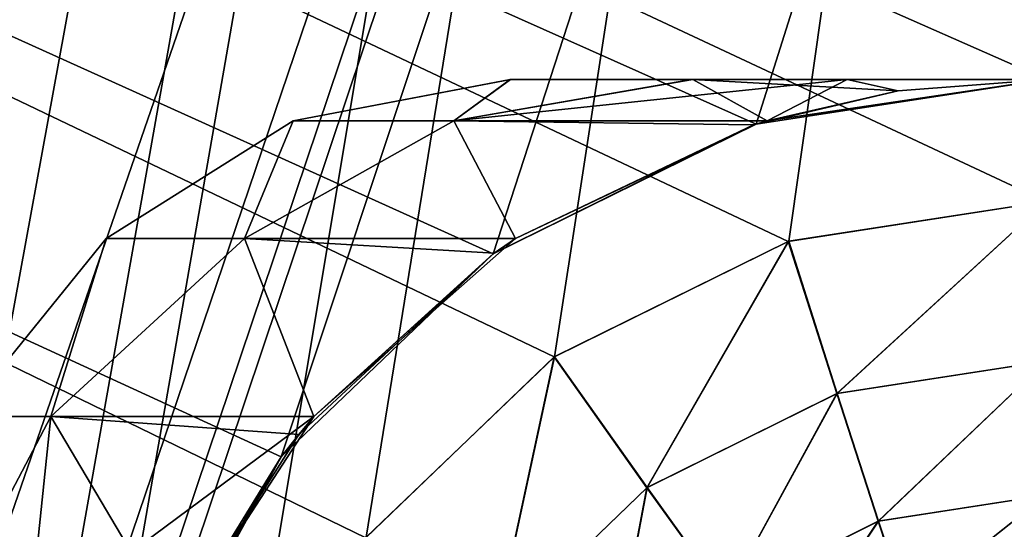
# Model space of a CAD drawing. Header units: millimetres. Extents: x -135 to 135, y -102 to 22.
# Tile 66 of 86: x 83.01 to 87.6, y -76.6 to -74.22. Entities that reach past the tile are written whole.
import ezdxf

# ---------------------------------------------------------------- set-up
doc = ezdxf.new("R2010")
doc.units = ezdxf.units.MM
doc.header["$LTSCALE"] = 65.185185
for name, color, linetype in [('1', 7, 'CONTINUOUS'), ('112', 7, 'CONTINUOUS'), ('118', 7, 'CONTINUOUS'), ('15', 7, 'CONTINUOUS'), ('3', 7, 'CONTINUOUS'), ('301', 7, 'CONTINUOUS'), ('304', 7, 'CONTINUOUS'), ('305', 7, 'CONTINUOUS'), ('307', 7, 'CONTINUOUS'), ('308', 7, 'CONTINUOUS'), ('6', 7, 'CONTINUOUS'), ('9', 7, 'CONTINUOUS')]:
    doc.layers.add(name, color=color, linetype=linetype)

msp = doc.modelspace()

# ---------------------------------------------------------------- linework, layer by layer
at = {"layer": '1', "linetype": 'Continuous'}
for points in [[(99.1072, 12.5, -36.0223), (-98.0492, -84.0349, -32.6512), (-99.1072, 12.5, -36.0223), (99.1072, 12.5, -36.0223)], [(-97.4563, -84.3448, -32.6404), (-98.0492, -84.0349, -32.6512), (99.1072, 12.5, -36.0223), (-97.4563, -84.3448, -32.6404)], [(-96.9871, -84.6145, -32.631), (-97.4563, -84.3448, -32.6404), (99.1072, 12.5, -36.0223), (-96.9871, -84.6145, -32.631)], [(-96.8126, -84.7249, -32.6271), (-96.9871, -84.6145, -32.631), (99.1072, 12.5, -36.0223), (-96.8126, -84.7249, -32.6271)], [(-96.6034, -84.8671, -32.6222), (-96.8126, -84.7249, -32.6271), (99.1072, 12.5, -36.0223), (-96.6034, -84.8671, -32.6222)], [(-96.0971, -85.2732, -32.608), (-96.6034, -84.8671, -32.6222), (99.1072, 12.5, -36.0223), (-96.0971, -85.2732, -32.608)], [(-95.8075, -85.5627, -32.5979), (-96.0971, -85.2732, -32.608), (99.1072, 12.5, -36.0223), (-95.8075, -85.5627, -32.5979)], [(-95.6591, -85.7348, -32.5919), (-95.8075, -85.5627, -32.5979), (99.1072, 12.5, -36.0223), (-95.6591, -85.7348, -32.5919)], [(-95.1314, -86.5942, -32.5618), (-95.6591, -85.7348, -32.5919), (99.1072, 12.5, -36.0223), (-95.1314, -86.5942, -32.5618)], [(-95.0797, -86.7191, -32.5575), (-95.1314, -86.5942, -32.5618), (99.1072, 12.5, -36.0223), (-95.0797, -86.7191, -32.5575)], [(-94.856, -87.7473, -32.5216), (-95.0797, -86.7191, -32.5575), (99.1072, 12.5, -36.0223), (-94.856, -87.7473, -32.5216)], [(-94.7876, -89.0523, -32.476), (-94.856, -87.7473, -32.5216), (99.1072, 12.5, -36.0223), (-94.7876, -89.0523, -32.476)], [(-94.637, -89.53, -32.4593), (-94.7876, -89.0523, -32.476), (99.1072, 12.5, -36.0223), (-94.637, -89.53, -32.4593)], [(-94.2737, -89.8747, -32.4473), (-94.637, -89.53, -32.4593), (99.1072, 12.5, -36.0223), (-94.2737, -89.8747, -32.4473)], [(-93.789, -90, -32.4429), (-94.2737, -89.8747, -32.4473), (99.1072, 12.5, -36.0223), (-93.789, -90, -32.4429)], [(60.6689, -83.0698, -32.6849), (-93.789, -90, -32.4429), (99.1072, 12.5, -36.0223), (60.6689, -83.0698, -32.6849)], [(79.9841, -83.0698, -32.6849), (60.6689, -83.0698, -32.6849), (99.1072, 12.5, -36.0223), (79.9841, -83.0698, -32.6849)], [(80.8846, -82.9315, -32.6897), (79.9841, -83.0698, -32.6849), (99.1072, 12.5, -36.0223), (80.8846, -82.9315, -32.6897)], [(81.7042, -82.5277, -32.7038), (80.8846, -82.9315, -32.6897), (99.1072, 12.5, -36.0223), (81.7042, -82.5277, -32.7038)], [(82.3642, -81.896, -32.7259), (81.7042, -82.5277, -32.7038), (99.1072, 12.5, -36.0223), (82.3642, -81.896, -32.7259)], [(82.8032, -81.0959, -32.7538), (82.3642, -81.896, -32.7259), (99.1072, 12.5, -36.0223), (82.8032, -81.0959, -32.7538)], [(84.0385, -77.7017, -32.8724), (82.8032, -81.0959, -32.7538), (99.1072, 12.5, -36.0223), (84.0385, -77.7017, -32.8724)], [(84.6236, -76.6351, -32.9096), (84.0385, -77.7017, -32.8724), (99.1072, 12.5, -36.0223), (84.6236, -76.6351, -32.9096)], [(85.5036, -75.7928, -32.939), (84.6236, -76.6351, -32.9096), (99.1072, 12.5, -36.0223), (85.5036, -75.7928, -32.939)], [(86.5965, -75.2543, -32.9578), (85.5036, -75.7928, -32.939), (99.1072, 12.5, -36.0223), (86.5965, -75.2543, -32.9578)], [(87.7973, -75.0698, -32.9643), (86.5965, -75.2543, -32.9578), (99.1072, 12.5, -36.0223), (87.7973, -75.0698, -32.9643)]]:
    msp.add_3dface(points, dxfattribs=at)
at = {"layer": '112', "linetype": 'Continuous'}
for points in [[(87.7973, -75.0698, 32.9643), (86.5941, -75.255, 32.9578), (86.8199, -75.9647, 32.787), (87.7973, -75.0698, 32.9643)], [(87.7973, -75.8135, 32.7926), (87.7973, -75.0698, 32.9643), (86.8199, -75.9647, 32.787), (87.7973, -75.8135, 32.7926)], [(86.5941, -75.255, 32.9578), (85.5016, -75.7942, 32.939), (85.9334, -76.4045, 32.7708), (86.5941, -75.255, 32.9578)], [(86.8199, -75.9647, 32.787), (86.5941, -75.255, 32.9578), (85.9334, -76.4045, 32.7708), (86.8199, -75.9647, 32.787)], [(85.5016, -75.7942, 32.939), (84.6222, -76.637, 32.9096), (85.222, -77.0909, 32.7454), (85.5016, -75.7942, 32.939)], [(85.9334, -76.4045, 32.7708), (85.5016, -75.7942, 32.939), (85.222, -77.0909, 32.7454), (85.9334, -76.4045, 32.7708)], [(87.0126, -76.5606, 32.3494), (87.7973, -75.8135, 32.7926), (86.8199, -75.9647, 32.787), (87.0126, -76.5606, 32.3494)], [(87.7973, -76.4387, 32.3548), (87.7973, -75.8135, 32.7926), (87.0126, -76.5606, 32.3494), (87.7973, -76.4387, 32.3548)], [(86.3019, -76.9149, 32.3338), (86.8199, -75.9647, 32.787), (85.9334, -76.4045, 32.7708), (86.3019, -76.9149, 32.3338)], [(87.0126, -76.5606, 32.3494), (86.8199, -75.9647, 32.787), (86.3019, -76.9149, 32.3338), (87.0126, -76.5606, 32.3494)], [(85.733, -77.4672, 32.3094), (85.9334, -76.4045, 32.7708), (85.222, -77.0909, 32.7454), (85.733, -77.4672, 32.3094)], [(86.3019, -76.9149, 32.3338), (85.9334, -76.4045, 32.7708), (85.733, -77.4672, 32.3094), (86.3019, -76.9149, 32.3338)], [(87.1443, -76.9558, 31.709), (87.7973, -76.4387, 32.3548), (87.0126, -76.5606, 32.3494), (87.1443, -76.9558, 31.709)], [(87.7973, -76.8544, 31.7147), (87.7973, -76.4387, 32.3548), (87.1443, -76.9558, 31.709), (87.7973, -76.8544, 31.7147)], [(86.5528, -77.2506, 31.6922), (87.0126, -76.5606, 32.3494), (86.3019, -76.9149, 32.3338), (86.5528, -77.2506, 31.6922)], [(87.1443, -76.9558, 31.709), (87.0126, -76.5606, 32.3494), (86.5528, -77.2506, 31.6922), (87.1443, -76.9558, 31.709)]]:
    msp.add_3dface(points, dxfattribs=at)
at = {"layer": '118', "linetype": 'Continuous'}
for points in [[(86.4445, -74.7082, 30.4754), (87.7973, -74.5, 30.4827), (86.4961, -74.6922, 24.2234), (86.4445, -74.7082, 30.4754)], [(86.4961, -74.6922, 24.2234), (87.7973, -74.5, 30.4827), (87.1059, -74.5534, 24.3187), (86.4961, -74.6922, 24.2234)], [(87.7973, -74.5, 30.4827), (87.7973, -74.5, 24.3926), (87.1059, -74.5534, 24.3187), (87.7973, -74.5, 30.4827)], [(86.4313, -74.7123, 24.2111), (86.4445, -74.7082, 30.4754), (86.4961, -74.6922, 24.2234), (86.4313, -74.7123, 24.2111)], [(85.2166, -75.3135, 30.4542), (86.4445, -74.7082, 30.4754), (85.2222, -75.3096, 23.8599), (85.2166, -75.3135, 30.4542)], [(85.2222, -75.3096, 23.8599), (86.4445, -74.7082, 30.4754), (85.3215, -75.2423, 23.9005), (85.2222, -75.3096, 23.8599)], [(85.3215, -75.2423, 23.9005), (86.4445, -74.7082, 30.4754), (86.4313, -74.7123, 24.2111), (85.3215, -75.2423, 23.9005)], [(84.2274, -76.2603, 30.4212), (85.2166, -75.3135, 30.4542), (84.3106, -76.1552, 23.2889), (84.2274, -76.2603, 30.4212)], [(84.3106, -76.1552, 23.2889), (85.2166, -75.3135, 30.4542), (84.3805, -76.0716, 23.3516), (84.3106, -76.1552, 23.2889)], [(84.3805, -76.0716, 23.3516), (85.2166, -75.3135, 30.4542), (85.2222, -75.3096, 23.8599), (84.3805, -76.0716, 23.3516)], [(83.7376, -77.0587, 22.4816), (84.2274, -76.2603, 30.4212), (84.3106, -76.1552, 23.2889), (83.7376, -77.0587, 22.4816)], [(83.5687, -77.4609, 30.3793), (84.2274, -76.2603, 30.4212), (83.5687, -77.4609, 22.1015), (83.5687, -77.4609, 30.3793)], [(83.5687, -77.4609, 22.1015), (84.2274, -76.2603, 30.4212), (83.6436, -77.2688, 22.2715), (83.5687, -77.4609, 22.1015)], [(83.6436, -77.2688, 22.2715), (84.2274, -76.2603, 30.4212), (83.7376, -77.0587, 22.4816), (83.6436, -77.2688, 22.2715)]]:
    msp.add_3dface(points, dxfattribs=at)
at = {"layer": '15', "linetype": 'Continuous'}
for points in [[(89.731, -74.5, 16), (90.147, -74.5, 13.1069), (85.2959, -74.5, 14.2306), (89.731, -74.5, 16)], [(85.2959, -74.5, -17.7694), (90.147, -74.5, -18.8931), (86.1418, -74.5, -21.2243), (85.2959, -74.5, -17.7694)], [(89.731, -74.5, -16), (90.147, -74.5, -18.8931), (85.2959, -74.5, -17.7694), (89.731, -74.5, -16)], [(85.2981, -74.5, 17.7875), (89.731, -74.5, 16), (85.2959, -74.5, 14.2306), (85.2981, -74.5, 17.7875)], [(85.2981, -74.5, -14.2125), (89.731, -74.5, -16), (85.2959, -74.5, -17.7694), (85.2981, -74.5, -14.2125)], [(85.2959, -74.5, 14.2306), (90.147, -74.5, 13.1069), (86.1418, -74.5, 10.7757), (85.2959, -74.5, 14.2306)], [(86.1482, -74.5, 21.2413), (90.147, -74.5, 18.8931), (85.2981, -74.5, 17.7875), (86.1482, -74.5, 21.2413)], [(86.1482, -74.5, -10.7587), (90.147, -74.5, -13.1069), (85.2981, -74.5, -14.2125), (86.1482, -74.5, -10.7587)], [(90.147, -74.5, -13.1069), (89.731, -74.5, -16), (85.2981, -74.5, -14.2125), (90.147, -74.5, -13.1069)], [(90.147, -74.5, 18.8931), (89.731, -74.5, 16), (85.2981, -74.5, 17.7875), (90.147, -74.5, 18.8931)], [(86.1418, -74.5, 10.7757), (91.3612, -74.5, 10.4482), (86.8693, -74.5, 9.1496), (86.1418, -74.5, 10.7757)], [(90.147, -74.5, 13.1069), (91.3612, -74.5, 10.4482), (86.1418, -74.5, 10.7757), (90.147, -74.5, 13.1069)], [(86.1418, -74.5, -21.2243), (91.3612, -74.5, -21.5518), (86.8693, -74.5, -22.8504), (86.1418, -74.5, -21.2243)], [(90.147, -74.5, -18.8931), (91.3612, -74.5, -21.5518), (86.1418, -74.5, -21.2243), (90.147, -74.5, -18.8931)], [(87.7973, -74.5, 24.3926), (91.3612, -74.5, 21.5518), (86.1482, -74.5, 21.2413), (87.7973, -74.5, 24.3926)], [(87.7973, -74.5, -7.6074), (91.3612, -74.5, -10.4482), (86.1482, -74.5, -10.7587), (87.7973, -74.5, -7.6074)], [(91.3612, -74.5, -10.4482), (90.147, -74.5, -13.1069), (86.1482, -74.5, -10.7587), (91.3612, -74.5, -10.4482)], [(91.3612, -74.5, 21.5518), (90.147, -74.5, 18.8931), (86.1482, -74.5, 21.2413), (91.3612, -74.5, 21.5518)], [(86.8693, -74.5, 9.1496), (93.2752, -74.5, 8.2392), (87.7973, -74.5, 7.6074), (86.8693, -74.5, 9.1496)], [(91.3612, -74.5, 10.4482), (93.2752, -74.5, 8.2392), (86.8693, -74.5, 9.1496), (91.3612, -74.5, 10.4482)], [(86.8693, -74.5, -22.8504), (93.2752, -74.5, -23.7608), (87.7973, -74.5, -24.3926), (86.8693, -74.5, -22.8504)], [(91.3612, -74.5, -21.5518), (93.2752, -74.5, -23.7608), (86.8693, -74.5, -22.8504), (91.3612, -74.5, -21.5518)]]:
    msp.add_3dface(points, dxfattribs=at)
at = {"layer": '3', "linetype": 'Continuous'}
for points in [[(99.1072, 12.5, 36.0223), (-99.1072, 12.5, 36.0223), (87.7973, -75.0698, 32.9643), (99.1072, 12.5, 36.0223)], [(87.7973, -75.0698, 32.9643), (-99.1072, 12.5, 36.0223), (86.5941, -75.255, 32.9578), (87.7973, -75.0698, 32.9643)], [(86.5941, -75.255, 32.9578), (-99.1072, 12.5, 36.0223), (85.5016, -75.7942, 32.939), (86.5941, -75.255, 32.9578)], [(85.5016, -75.7942, 32.939), (-99.1072, 12.5, 36.0223), (84.6222, -76.637, 32.9096), (85.5016, -75.7942, 32.939)], [(84.6222, -76.637, 32.9096), (-99.1072, 12.5, 36.0223), (84.0385, -77.7017, 32.8724), (84.6222, -76.637, 32.9096)], [(84.0385, -77.7017, 32.8724), (-99.1072, 12.5, 36.0223), (82.8032, -81.0959, 32.7538), (84.0385, -77.7017, 32.8724)]]:
    msp.add_3dface(points, dxfattribs=at)
at = {"layer": '301', "linetype": 'Continuous'}
for points in [[(86.5965, -75.2543, -32.9578), (87.7973, -75.0698, -32.9643), (86.8217, -75.9641, -32.787), (86.5965, -75.2543, -32.9578)], [(87.7973, -75.0698, -32.9643), (87.7973, -75.8135, -32.7926), (86.8217, -75.9641, -32.787), (87.7973, -75.0698, -32.9643)], [(85.5036, -75.7928, -32.939), (86.5965, -75.2543, -32.9578), (85.9351, -76.4033, -32.7708), (85.5036, -75.7928, -32.939)], [(86.5965, -75.2543, -32.9578), (86.8217, -75.9641, -32.787), (85.9351, -76.4033, -32.7708), (86.5965, -75.2543, -32.9578)], [(84.6236, -76.6351, -32.9096), (85.5036, -75.7928, -32.939), (85.2232, -77.0893, -32.7455), (84.6236, -76.6351, -32.9096)], [(85.2232, -77.0893, -32.7455), (85.5036, -75.7928, -32.939), (85.9351, -76.4033, -32.7708), (85.2232, -77.0893, -32.7455)], [(86.8217, -75.9641, -32.787), (87.7973, -75.8135, -32.7926), (87.0141, -76.5601, -32.3495), (86.8217, -75.9641, -32.787)], [(87.7973, -75.8135, -32.7926), (87.7973, -76.4387, -32.3548), (87.0141, -76.5601, -32.3495), (87.7973, -75.8135, -32.7926)], [(86.8217, -75.9641, -32.787), (86.3032, -76.914, -32.3338), (85.9351, -76.4033, -32.7708), (86.8217, -75.9641, -32.787)], [(86.8217, -75.9641, -32.787), (87.0141, -76.5601, -32.3495), (86.3032, -76.914, -32.3338), (86.8217, -75.9641, -32.787)], [(85.734, -77.4659, -32.3094), (85.2232, -77.0893, -32.7455), (85.9351, -76.4033, -32.7708), (85.734, -77.4659, -32.3094)], [(86.3032, -76.914, -32.3338), (85.734, -77.4659, -32.3094), (85.9351, -76.4033, -32.7708), (86.3032, -76.914, -32.3338)], [(87.0141, -76.5601, -32.3495), (87.7973, -76.4387, -32.3548), (87.1456, -76.9554, -31.709), (87.0141, -76.5601, -32.3495)], [(87.7973, -76.4387, -32.3548), (87.7973, -76.8544, -31.7147), (87.1456, -76.9554, -31.709), (87.7973, -76.4387, -32.3548)], [(87.0141, -76.5601, -32.3495), (86.5539, -77.2498, -31.6922), (86.3032, -76.914, -32.3338), (87.0141, -76.5601, -32.3495)], [(87.0141, -76.5601, -32.3495), (87.1456, -76.9554, -31.709), (86.5539, -77.2498, -31.6922), (87.0141, -76.5601, -32.3495)]]:
    msp.add_3dface(points, dxfattribs=at)
at = {"layer": '304', "linetype": 'Continuous'}
for points in [[(87.1059, -74.5534, 7.6813), (87.7973, -74.5, 7.6074), (87.1059, -74.5534, -7.6813), (87.1059, -74.5534, 7.6813)], [(87.7973, -74.5, 7.6074), (87.7973, -74.5, -7.6074), (87.1059, -74.5534, -7.6813), (87.7973, -74.5, 7.6074)], [(86.4961, -74.6922, -7.7766), (87.1059, -74.5534, 7.6813), (87.1059, -74.5534, -7.6813), (86.4961, -74.6922, -7.7766)], [(86.4961, -74.6922, 7.7766), (87.1059, -74.5534, 7.6813), (86.4961, -74.6922, -7.7766), (86.4961, -74.6922, 7.7766)], [(86.4313, -74.7123, -7.7889), (86.4961, -74.6922, 7.7766), (86.4961, -74.6922, -7.7766), (86.4313, -74.7123, -7.7889)], [(86.4313, -74.7123, 7.7889), (86.4961, -74.6922, 7.7766), (86.4313, -74.7123, -7.7889), (86.4313, -74.7123, 7.7889)], [(85.3215, -75.2423, 8.0995), (86.4313, -74.7123, 7.7889), (85.3215, -75.2423, -8.0995), (85.3215, -75.2423, 8.0995)], [(85.3215, -75.2423, -8.0995), (86.4313, -74.7123, 7.7889), (86.4313, -74.7123, -7.7889), (85.3215, -75.2423, -8.0995)], [(85.2222, -75.3096, 8.1401), (85.3215, -75.2423, 8.0995), (85.2222, -75.3096, -8.1401), (85.2222, -75.3096, 8.1401)], [(85.2222, -75.3096, -8.1401), (85.3215, -75.2423, 8.0995), (85.3215, -75.2423, -8.0995), (85.2222, -75.3096, -8.1401)], [(84.3805, -76.0716, -8.6484), (85.2222, -75.3096, 8.1401), (85.2222, -75.3096, -8.1401), (84.3805, -76.0716, -8.6484)], [(84.3805, -76.0716, 8.6484), (85.2222, -75.3096, 8.1401), (84.3805, -76.0716, -8.6484), (84.3805, -76.0716, 8.6484)], [(84.3105, -76.1553, 8.7112), (84.3805, -76.0716, 8.6484), (84.3106, -76.1552, -8.7111), (84.3105, -76.1553, 8.7112)], [(84.3106, -76.1552, -8.7111), (84.3805, -76.0716, 8.6484), (84.3805, -76.0716, -8.6484), (84.3106, -76.1552, -8.7111)], [(83.7376, -77.0587, -9.5184), (84.3105, -76.1553, 8.7112), (84.3106, -76.1552, -8.7111), (83.7376, -77.0587, -9.5184)], [(83.7376, -77.0587, -9.5184), (83.7376, -77.0587, 9.5184), (84.3105, -76.1553, 8.7112), (83.7376, -77.0587, -9.5184)]]:
    msp.add_3dface(points, dxfattribs=at)
at = {"layer": '305', "linetype": 'Continuous'}
for points in [[(87.7973, -74.5, -24.3926), (86.4445, -74.7082, -30.4754), (87.1059, -74.5534, -24.3187), (87.7973, -74.5, -24.3926)], [(87.7973, -74.5, -30.4827), (86.4445, -74.7082, -30.4754), (87.7973, -74.5, -24.3926), (87.7973, -74.5, -30.4827)], [(87.1059, -74.5534, -24.3187), (86.4445, -74.7082, -30.4754), (86.4961, -74.6922, -24.2234), (87.1059, -74.5534, -24.3187)], [(86.4961, -74.6922, -24.2234), (86.4445, -74.7082, -30.4754), (86.4313, -74.7123, -24.2111), (86.4961, -74.6922, -24.2234)], [(86.4445, -74.7082, -30.4754), (85.2166, -75.3135, -30.4542), (86.4313, -74.7123, -24.2111), (86.4445, -74.7082, -30.4754)], [(86.4313, -74.7123, -24.2111), (85.2166, -75.3135, -30.4542), (85.3215, -75.2423, -23.9005), (86.4313, -74.7123, -24.2111)], [(85.3215, -75.2423, -23.9005), (85.2166, -75.3135, -30.4542), (85.2222, -75.3096, -23.8599), (85.3215, -75.2423, -23.9005)], [(85.2166, -75.3135, -30.4542), (84.2274, -76.2603, -30.4212), (84.3805, -76.0716, -23.3516), (85.2166, -75.3135, -30.4542)], [(85.2222, -75.3096, -23.8599), (85.2166, -75.3135, -30.4542), (84.3805, -76.0716, -23.3516), (85.2222, -75.3096, -23.8599)], [(84.3805, -76.0716, -23.3516), (84.2274, -76.2603, -30.4212), (84.3105, -76.1553, -23.2888), (84.3805, -76.0716, -23.3516)], [(84.2274, -76.2603, -30.4212), (83.7376, -77.0587, -22.4816), (84.3105, -76.1553, -23.2888), (84.2274, -76.2603, -30.4212)], [(84.2274, -76.2603, -30.4212), (83.5687, -77.4609, -30.3793), (83.7376, -77.0587, -22.4816), (84.2274, -76.2603, -30.4212)]]:
    msp.add_3dface(points, dxfattribs=at)
at = {"layer": '307', "linetype": 'Continuous'}
for points in [[(84.2838, -74.6922, 14.2737), (85.2959, -74.5, 14.2306), (85.0333, -74.6922, 10.9034), (84.2838, -74.6922, 14.2737)], [(84.2838, -74.6922, 17.7263), (85.2959, -74.5, 14.2306), (84.2838, -74.6922, 14.2737), (84.2838, -74.6922, 17.7263)], [(85.0333, -74.6922, 21.0966), (85.2981, -74.5, 17.7875), (84.2838, -74.6922, 17.7263), (85.0333, -74.6922, 21.0966)], [(85.2981, -74.5, 17.7875), (85.2959, -74.5, 14.2306), (84.2838, -74.6922, 17.7263), (85.2981, -74.5, 17.7875)], [(86.8693, -74.5, 9.1496), (86.4961, -74.6922, 7.7766), (85.0333, -74.6922, 10.9034), (86.8693, -74.5, 9.1496)], [(86.1418, -74.5, 10.7757), (86.8693, -74.5, 9.1496), (85.0333, -74.6922, 10.9034), (86.1418, -74.5, 10.7757)], [(85.2959, -74.5, 14.2306), (86.1418, -74.5, 10.7757), (85.0333, -74.6922, 10.9034), (85.2959, -74.5, 14.2306)], [(86.4961, -74.6922, 24.2234), (86.1482, -74.5, 21.2413), (85.0333, -74.6922, 21.0966), (86.4961, -74.6922, 24.2234)], [(86.1482, -74.5, 21.2413), (85.2981, -74.5, 17.7875), (85.0333, -74.6922, 21.0966), (86.1482, -74.5, 21.2413)], [(86.1482, -74.5, 21.2413), (86.4961, -74.6922, 24.2234), (87.1059, -74.5534, 24.3187), (86.1482, -74.5, 21.2413)], [(87.7973, -74.5, 24.3926), (86.1482, -74.5, 21.2413), (87.1059, -74.5534, 24.3187), (87.7973, -74.5, 24.3926)], [(86.8693, -74.5, 9.1496), (87.1059, -74.5534, 7.6813), (86.4961, -74.6922, 7.7766), (86.8693, -74.5, 9.1496)], [(86.8693, -74.5, 9.1496), (87.7973, -74.5, 7.6074), (87.1059, -74.5534, 7.6813), (86.8693, -74.5, 9.1496)], [(84.0568, -75.2422, 20.8669), (84.2838, -74.6922, 17.7263), (83.4117, -75.2422, 17.6436), (84.0568, -75.2422, 20.8669)], [(84.2838, -74.6922, 17.7263), (84.2838, -74.6922, 14.2737), (83.4117, -75.2422, 17.6436), (84.2838, -74.6922, 17.7263)], [(83.4117, -75.2422, 17.6436), (84.2838, -74.6922, 14.2737), (83.4117, -75.2422, 14.3564), (83.4117, -75.2422, 17.6436)], [(83.4117, -75.2422, 14.3564), (84.2838, -74.6922, 14.2737), (84.0568, -75.2422, 11.1331), (83.4117, -75.2422, 14.3564)], [(85.0333, -74.6922, 10.9034), (85.3215, -75.2423, 8.0995), (84.0568, -75.2422, 11.1331), (85.0333, -74.6922, 10.9034)], [(84.2838, -74.6922, 14.2737), (85.0333, -74.6922, 10.9034), (84.0568, -75.2422, 11.1331), (84.2838, -74.6922, 14.2737)], [(85.0333, -74.6922, 21.0966), (84.2838, -74.6922, 17.7263), (84.0568, -75.2422, 20.8669), (85.0333, -74.6922, 21.0966)], [(85.3215, -75.2423, 23.9005), (85.0333, -74.6922, 21.0966), (84.0568, -75.2422, 20.8669), (85.3215, -75.2423, 23.9005)], [(86.4961, -74.6922, 7.7766), (86.4313, -74.7123, 7.7889), (85.0333, -74.6922, 10.9034), (86.4961, -74.6922, 7.7766)], [(86.4313, -74.7123, 7.7889), (85.3215, -75.2423, 8.0995), (85.0333, -74.6922, 10.9034), (86.4313, -74.7123, 7.7889)], [(86.4313, -74.7123, 24.2111), (86.4961, -74.6922, 24.2234), (85.0333, -74.6922, 21.0966), (86.4313, -74.7123, 24.2111)], [(85.3215, -75.2423, 23.9005), (86.4313, -74.7123, 24.2111), (85.0333, -74.6922, 21.0966), (85.3215, -75.2423, 23.9005)], [(82.7369, -76.0715, 16), (83.4117, -75.2422, 17.6436), (83.4117, -75.2422, 14.3564), (82.7369, -76.0715, 16)], [(83.1525, -76.0715, 12.2349), (82.7369, -76.0715, 16), (83.4117, -75.2422, 14.3564), (83.1525, -76.0715, 12.2349)], [(82.7369, -76.0715, 16), (83.1525, -76.0715, 19.7651), (83.4117, -75.2422, 17.6436), (82.7369, -76.0715, 16)], [(83.1525, -76.0715, 19.7651), (84.0568, -75.2422, 20.8669), (83.4117, -75.2422, 17.6436), (83.1525, -76.0715, 19.7651)], [(83.1525, -76.0715, 12.2349), (83.4117, -75.2422, 14.3564), (84.0568, -75.2422, 11.1331), (83.1525, -76.0715, 12.2349)], [(84.3805, -76.0716, 8.6484), (83.1525, -76.0715, 12.2349), (84.0568, -75.2422, 11.1331), (84.3805, -76.0716, 8.6484)], [(83.1525, -76.0715, 19.7651), (84.3805, -76.0716, 23.3516), (84.0568, -75.2422, 20.8669), (83.1525, -76.0715, 19.7651)], [(85.3215, -75.2423, 8.0995), (84.3805, -76.0716, 8.6484), (84.0568, -75.2422, 11.1331), (85.3215, -75.2423, 8.0995)], [(85.2222, -75.3096, 23.8599), (85.3215, -75.2423, 23.9005), (84.0568, -75.2422, 20.8669), (85.2222, -75.3096, 23.8599)], [(84.3805, -76.0716, 23.3516), (85.2222, -75.3096, 23.8599), (84.0568, -75.2422, 20.8669), (84.3805, -76.0716, 23.3516)], [(85.3215, -75.2423, 8.0995), (85.2222, -75.3096, 8.1401), (84.3805, -76.0716, 8.6484), (85.3215, -75.2423, 8.0995)], [(83.1525, -76.0715, 12.2349), (82.6332, -77.0587, 13.7931), (82.7369, -76.0715, 16), (83.1525, -76.0715, 12.2349)], [(82.7369, -76.0715, 16), (82.6332, -77.0587, 18.2075), (83.1525, -76.0715, 19.7651), (82.7369, -76.0715, 16)], [(82.6332, -77.0587, 18.2075), (83.0501, -77.0587, 20.3795), (83.1525, -76.0715, 19.7651), (82.6332, -77.0587, 18.2075)], [(83.05, -77.0587, 11.6211), (82.6332, -77.0587, 13.7931), (83.1525, -76.0715, 12.2349), (83.05, -77.0587, 11.6211)], [(84.3805, -76.0716, 8.6484), (83.05, -77.0587, 11.6211), (83.1525, -76.0715, 12.2349), (84.3805, -76.0716, 8.6484)], [(83.7376, -77.0587, 9.5184), (83.05, -77.0587, 11.6211), (84.3805, -76.0716, 8.6484), (83.7376, -77.0587, 9.5184)], [(83.0501, -77.0587, 20.3795), (83.7376, -77.0587, 22.4816), (83.1525, -76.0715, 19.7651), (83.0501, -77.0587, 20.3795)], [(84.3106, -76.1552, 23.2889), (84.3805, -76.0716, 23.3516), (83.1525, -76.0715, 19.7651), (84.3106, -76.1552, 23.2889)], [(83.7376, -77.0587, 22.4816), (84.3106, -76.1552, 23.2889), (83.1525, -76.0715, 19.7651), (83.7376, -77.0587, 22.4816)], [(83.7376, -77.0587, 9.5184), (84.3805, -76.0716, 8.6484), (84.3105, -76.1553, 8.7112), (83.7376, -77.0587, 9.5184)]]:
    msp.add_3dface(points, dxfattribs=at)
at = {"layer": '308', "linetype": 'Continuous'}
for points in [[(85.2981, -74.5, -14.2125), (85.2959, -74.5, -17.7694), (84.2838, -74.6922, -14.2737), (85.2981, -74.5, -14.2125)], [(85.0333, -74.6922, -10.9034), (85.2981, -74.5, -14.2125), (84.2838, -74.6922, -14.2737), (85.0333, -74.6922, -10.9034)], [(84.2838, -74.6922, -14.2737), (85.2959, -74.5, -17.7694), (84.2838, -74.6922, -17.7263), (84.2838, -74.6922, -14.2737)], [(84.2838, -74.6922, -17.7263), (85.2959, -74.5, -17.7694), (85.0333, -74.6922, -21.0966), (84.2838, -74.6922, -17.7263)], [(86.4961, -74.6922, -7.7766), (86.1482, -74.5, -10.7587), (85.0333, -74.6922, -10.9034), (86.4961, -74.6922, -7.7766)], [(85.2959, -74.5, -17.7694), (86.1418, -74.5, -21.2243), (85.0333, -74.6922, -21.0966), (85.2959, -74.5, -17.7694)], [(86.1418, -74.5, -21.2243), (86.8693, -74.5, -22.8504), (85.0333, -74.6922, -21.0966), (86.1418, -74.5, -21.2243)], [(86.8693, -74.5, -22.8504), (86.4961, -74.6922, -24.2234), (85.0333, -74.6922, -21.0966), (86.8693, -74.5, -22.8504)], [(86.1482, -74.5, -10.7587), (85.2981, -74.5, -14.2125), (85.0333, -74.6922, -10.9034), (86.1482, -74.5, -10.7587)], [(86.1482, -74.5, -10.7587), (86.4961, -74.6922, -7.7766), (87.1059, -74.5534, -7.6813), (86.1482, -74.5, -10.7587)], [(87.7973, -74.5, -7.6074), (86.1482, -74.5, -10.7587), (87.1059, -74.5534, -7.6813), (87.7973, -74.5, -7.6074)], [(86.8693, -74.5, -22.8504), (87.1059, -74.5534, -24.3187), (86.4961, -74.6922, -24.2234), (86.8693, -74.5, -22.8504)], [(86.8693, -74.5, -22.8504), (87.7973, -74.5, -24.3926), (87.1059, -74.5534, -24.3187), (86.8693, -74.5, -22.8504)], [(84.2838, -74.6922, -14.2737), (84.2838, -74.6922, -17.7263), (83.4117, -75.2422, -14.3564), (84.2838, -74.6922, -14.2737)], [(84.0568, -75.2422, -11.1331), (84.2838, -74.6922, -14.2737), (83.4117, -75.2422, -14.3564), (84.0568, -75.2422, -11.1331)], [(83.4117, -75.2422, -14.3564), (84.2838, -74.6922, -17.7263), (83.4117, -75.2422, -17.6436), (83.4117, -75.2422, -14.3564)], [(83.4117, -75.2422, -17.6436), (84.2838, -74.6922, -17.7263), (84.0568, -75.2422, -20.8669), (83.4117, -75.2422, -17.6436)], [(85.0333, -74.6922, -21.0966), (85.3215, -75.2423, -23.9005), (84.0568, -75.2422, -20.8669), (85.0333, -74.6922, -21.0966)], [(85.0333, -74.6922, -10.9034), (84.2838, -74.6922, -14.2737), (84.0568, -75.2422, -11.1331), (85.0333, -74.6922, -10.9034)], [(84.2838, -74.6922, -17.7263), (85.0333, -74.6922, -21.0966), (84.0568, -75.2422, -20.8669), (84.2838, -74.6922, -17.7263)], [(85.3215, -75.2423, -8.0995), (85.0333, -74.6922, -10.9034), (84.0568, -75.2422, -11.1331), (85.3215, -75.2423, -8.0995)], [(86.4313, -74.7123, -24.2111), (85.3215, -75.2423, -23.9005), (85.0333, -74.6922, -21.0966), (86.4313, -74.7123, -24.2111)], [(86.4961, -74.6922, -24.2234), (86.4313, -74.7123, -24.2111), (85.0333, -74.6922, -21.0966), (86.4961, -74.6922, -24.2234)], [(86.4313, -74.7123, -7.7889), (86.4961, -74.6922, -7.7766), (85.0333, -74.6922, -10.9034), (86.4313, -74.7123, -7.7889)], [(85.3215, -75.2423, -8.0995), (86.4313, -74.7123, -7.7889), (85.0333, -74.6922, -10.9034), (85.3215, -75.2423, -8.0995)], [(83.1525, -76.0715, -19.7651), (82.7369, -76.0715, -16), (83.4117, -75.2422, -17.6436), (83.1525, -76.0715, -19.7651)], [(82.7369, -76.0715, -16), (83.4117, -75.2422, -14.3564), (83.4117, -75.2422, -17.6436), (82.7369, -76.0715, -16)], [(82.7369, -76.0715, -16), (83.1525, -76.0715, -12.2349), (83.4117, -75.2422, -14.3564), (82.7369, -76.0715, -16)], [(84.3805, -76.0716, -23.3516), (83.1525, -76.0715, -19.7651), (84.0568, -75.2422, -20.8669), (84.3805, -76.0716, -23.3516)], [(83.1525, -76.0715, -19.7651), (83.4117, -75.2422, -17.6436), (84.0568, -75.2422, -20.8669), (83.1525, -76.0715, -19.7651)], [(83.1525, -76.0715, -12.2349), (84.0568, -75.2422, -11.1331), (83.4117, -75.2422, -14.3564), (83.1525, -76.0715, -12.2349)], [(83.1525, -76.0715, -12.2349), (84.3805, -76.0716, -8.6484), (84.0568, -75.2422, -11.1331), (83.1525, -76.0715, -12.2349)], [(85.3215, -75.2423, -23.9005), (84.3805, -76.0716, -23.3516), (84.0568, -75.2422, -20.8669), (85.3215, -75.2423, -23.9005)], [(85.2222, -75.3096, -8.1401), (85.3215, -75.2423, -8.0995), (84.0568, -75.2422, -11.1331), (85.2222, -75.3096, -8.1401)], [(84.3805, -76.0716, -8.6484), (85.2222, -75.3096, -8.1401), (84.0568, -75.2422, -11.1331), (84.3805, -76.0716, -8.6484)], [(85.3215, -75.2423, -23.9005), (85.2222, -75.3096, -23.8599), (84.3805, -76.0716, -23.3516), (85.3215, -75.2423, -23.9005)], [(83.1525, -76.0715, -19.7651), (82.6332, -77.0587, -18.2069), (82.7369, -76.0715, -16), (83.1525, -76.0715, -19.7651)], [(83.05, -77.0587, -20.3789), (82.6332, -77.0587, -18.2069), (83.1525, -76.0715, -19.7651), (83.05, -77.0587, -20.3789)], [(82.7369, -76.0715, -16), (82.6332, -77.0587, -13.7925), (83.1525, -76.0715, -12.2349), (82.7369, -76.0715, -16)], [(82.6332, -77.0587, -13.7925), (83.0501, -77.0587, -11.6205), (83.1525, -76.0715, -12.2349), (82.6332, -77.0587, -13.7925)], [(84.3805, -76.0716, -23.3516), (83.05, -77.0587, -20.3789), (83.1525, -76.0715, -19.7651), (84.3805, -76.0716, -23.3516)], [(83.7376, -77.0587, -22.4816), (83.05, -77.0587, -20.3789), (84.3805, -76.0716, -23.3516), (83.7376, -77.0587, -22.4816)], [(83.0501, -77.0587, -11.6205), (83.7376, -77.0587, -9.5184), (83.1525, -76.0715, -12.2349), (83.0501, -77.0587, -11.6205)], [(84.3106, -76.1552, -8.7111), (84.3805, -76.0716, -8.6484), (83.1525, -76.0715, -12.2349), (84.3106, -76.1552, -8.7111)], [(83.7376, -77.0587, -9.5184), (84.3106, -76.1552, -8.7111), (83.1525, -76.0715, -12.2349), (83.7376, -77.0587, -9.5184)], [(83.7376, -77.0587, -22.4816), (84.3805, -76.0716, -23.3516), (84.3105, -76.1553, -23.2888), (83.7376, -77.0587, -22.4816)]]:
    msp.add_3dface(points, dxfattribs=at)
at = {"layer": '6', "linetype": 'Continuous'}
for points in [[(86.4445, -74.7082, -30.4754), (87.7973, -74.5, -30.4827), (-114.6096, 15, -33.6081), (86.4445, -74.7082, -30.4754)], [(85.2166, -75.3135, -30.4542), (86.4445, -74.7082, -30.4754), (-114.6096, 15, -33.6081), (85.2166, -75.3135, -30.4542)], [(84.2274, -76.2603, -30.4212), (85.2166, -75.3135, -30.4542), (-114.6096, 15, -33.6081), (84.2274, -76.2603, -30.4212)], [(83.5687, -77.4609, -30.3793), (84.2274, -76.2603, -30.4212), (-114.6096, 15, -33.6081), (83.5687, -77.4609, -30.3793)], [(82.3333, -80.8551, -30.2607), (83.5687, -77.4609, -30.3793), (-114.6096, 15, -33.6081), (82.3333, -80.8551, -30.2607)], [(87.7973, -74.5, -30.4827), (111.4842, -74.5, -30.4827), (-114.6096, 15, -33.6081), (87.7973, -74.5, -30.4827)], [(111.4842, -74.5, -30.4827), (114.6096, 15, -33.6081), (-114.6096, 15, -33.6081), (111.4842, -74.5, -30.4827)]]:
    msp.add_3dface(points, dxfattribs=at)
at = {"layer": '9', "linetype": 'Continuous'}
for points in [[(-111.2048, -82.5, 30.2033), (-114.6096, 15, 33.6081), (114.6096, 15, 33.6081), (-111.2048, -82.5, 30.2033)], [(-58.2092, -82.5, 30.2033), (-111.2048, -82.5, 30.2033), (114.6096, 15, 33.6081), (-58.2092, -82.5, 30.2033)], [(-57.7717, -87.5, 30.0287), (-58.2092, -82.5, 30.2033), (114.6096, 15, 33.6081), (-57.7717, -87.5, 30.0287)], [(-41.7908, -82.5, 30.2033), (-57.7717, -87.5, 30.0287), (114.6096, 15, 33.6081), (-41.7908, -82.5, 30.2033)], [(41.7908, -82.5, 30.2033), (-41.7908, -82.5, 30.2033), (114.6096, 15, 33.6081), (41.7908, -82.5, 30.2033)], [(42.2283, -87.5, 30.0287), (41.7908, -82.5, 30.2033), (114.6096, 15, 33.6081), (42.2283, -87.5, 30.0287)], [(58.2092, -82.5, 30.2033), (42.2283, -87.5, 30.0287), (114.6096, 15, 33.6081), (58.2092, -82.5, 30.2033)], [(79.9841, -82.5, 30.2033), (58.2092, -82.5, 30.2033), (114.6096, 15, 33.6081), (79.9841, -82.5, 30.2033)], [(80.9741, -82.2956, 30.2104), (79.9841, -82.5, 30.2033), (114.6096, 15, 33.6081), (80.9741, -82.2956, 30.2104)], [(81.8023, -81.7158, 30.2307), (80.9741, -82.2956, 30.2104), (114.6096, 15, 33.6081), (81.8023, -81.7158, 30.2307)], [(82.3333, -80.8551, 30.2607), (81.8023, -81.7158, 30.2307), (114.6096, 15, 33.6081), (82.3333, -80.8551, 30.2607)], [(83.5687, -77.4609, 30.3793), (82.3333, -80.8551, 30.2607), (114.6096, 15, 33.6081), (83.5687, -77.4609, 30.3793)], [(84.2274, -76.2603, 30.4212), (83.5687, -77.4609, 30.3793), (114.6096, 15, 33.6081), (84.2274, -76.2603, 30.4212)], [(85.2166, -75.3135, 30.4542), (84.2274, -76.2603, 30.4212), (114.6096, 15, 33.6081), (85.2166, -75.3135, 30.4542)], [(86.4445, -74.7082, 30.4754), (85.2166, -75.3135, 30.4542), (114.6096, 15, 33.6081), (86.4445, -74.7082, 30.4754)], [(87.7973, -74.5, 30.4827), (86.4445, -74.7082, 30.4754), (114.6096, 15, 33.6081), (87.7973, -74.5, 30.4827)]]:
    msp.add_3dface(points, dxfattribs=at)

doc.saveas('drawing.dxf')
